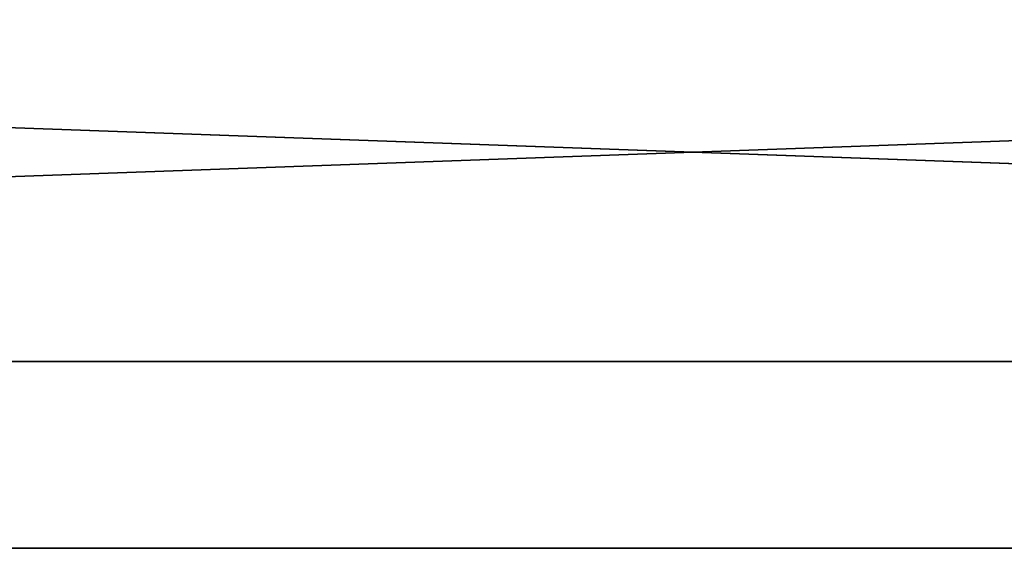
# Model space of a CAD drawing. Header units: millimetres. Extents: x -603 to 3703, y -121 to 193.
# Tile 172 of 256: x -25 to 12, y -25 to -5. Entities that reach past the tile are written whole.
import ezdxf

# ---------------------------------------------------------------- set-up
doc = ezdxf.new("R2010")
doc.units = ezdxf.units.MM
doc.layers.add('151', color=7, linetype='Continuous', true_color=0xffffff)

# ---------------------------------------------------------------- blocks, each defined once
blk = doc.blocks.new('UG_SURFACE_001')
at = {"layer": '151', "color": 252, "linetype": 'Continuous', "lineweight": 35}
for points in [[(603, -18, 2212.25), (603, 174.4, 2212.25), (-603, 174.4, 2212.25), (-603, -18, 2212.25)], [(-453, -18, 2062.25), (-453, 174.4, 2062.25), (453, 174.4, 2062.25), (453, -18, 2062.25)], [(603, -18, 2212.25), (-603, -18, 2212.25), (-453, -18, 2062.25), (453, -18, 2062.25)]]:
    blk.add_3dface(points, dxfattribs=at)
blk = doc.blocks.new('UG_SURFACE_002')
at = {"layer": '151', "color": 35, "linetype": 'Continuous', "lineweight": 35}
for points in [[(-409, -34, 2019), (409, -34, 2019), (409, 0, 2019), (-409, 0, 2019)], [(-409, -34), (-409, -2), (409, -2), (409, -34)]]:
    blk.add_3dface(points, dxfattribs=at)
blk = doc.blocks.new('UG_SURFACE_007')
at = {"layer": '151', "color": 252, "linetype": 'Continuous', "lineweight": 35}
for points in [[(-397, 4.014, -7.75), (-412, 4.014, -7.75), (-412, -24.953, -7.75), (412, -24.953, -7.75)], [(-397, 4.014, -8.75), (397, 4.014, -8.75), (-412, -24.953, -8.75)], [(397, 4.014, -8.75), (412, 4.014, -8.75), (412, -24.953, -8.75), (-412, -24.953, -8.75)], [(397, 4.014, -7.75), (-397, 4.014, -7.75), (412, -24.953, -7.75)], [(-412, -25.835, -7.906), (412, -25.835, -7.906), (412, -24.953, -7.75), (-412, -24.953, -7.75)], [(-412, -24.953, -8.75), (412, -24.953, -8.75), (412, -25.493, -8.845), (-412, -25.493, -8.845)]]:
    blk.add_3dface(points, dxfattribs=at)
blk = doc.blocks.new('UG_SURFACE_035')
at = {"layer": '151', "color": 252, "linetype": 'Continuous', "lineweight": 35}
for points in [[(-414.5, -29.92, 2023.75), (414.5, -29.92, 2023.75), (414.5, 14.42, 2023.75), (-414.5, 14.42, 2023.75)], [(-413, -29.92, 2022.25), (-413, 14.42, 2022.25), (413, 14.42, 2022.25), (413, -29.92, 2022.25)], [(-468, -18, 2077.25), (468, -18, 2077.25), (466.5, -18, 2075.75), (-466.5, -18, 2075.75)], [(-468, -18, 2077.25), (-468, -29.92, 2077.25), (468, -29.92, 2077.25), (468, -18, 2077.25)], [(-466.5, -18, 2075.75), (466.5, -18, 2075.75), (466.5, -29.92, 2075.75), (-466.5, -29.92, 2075.75)]]:
    blk.add_3dface(points, dxfattribs=at)

msp = doc.modelspace()

# ---------------------------------------------------------------- linework, layer by layer
at = {"layer": '151', "color": 252, "linetype": 'Continuous', "lineweight": 35}
for p, q in [((603, -18, 2212.25), (-603, -18, 2212.25)), ((468, -18, 2077.25), (-468, -18, 2077.25)), ((466.5, -18, 2075.75), (-466.5, -18, 2075.75)), ((-453, -18, 2062.25), (453, -18, 2062.25))]:
    msp.add_line(p, q, dxfattribs=at)

# ---------------------------------------------------------------- block references
for name in ['UG_SURFACE_001', 'UG_SURFACE_007', 'UG_SURFACE_035']:
    msp.add_blockref(name, (0, 0), dxfattribs=at)
at = {"layer": '151', "color": 35, "linetype": 'Continuous', "lineweight": 35}
msp.add_blockref('UG_SURFACE_002', (0, 0), dxfattribs=at)

doc.saveas('drawing.dxf')
